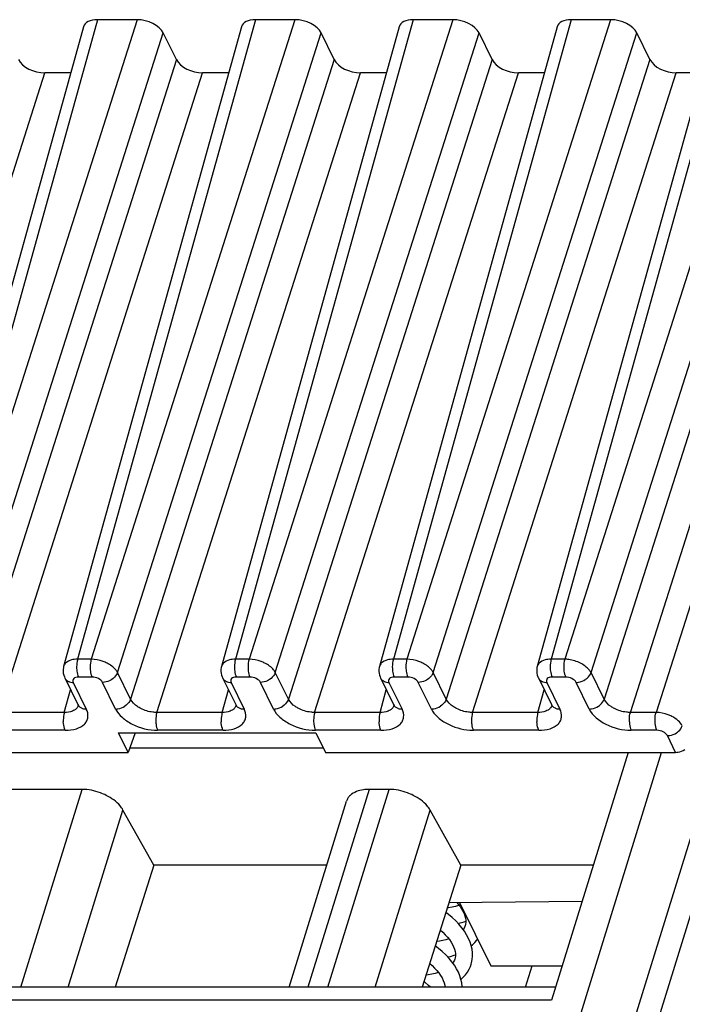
# Model space of a CAD drawing. Header units: millimetres. Extents: x 0 to 841, y 0 to 594.
# Tile 160 of 237: x 519 to 534, y 147 to 170. Entities that reach past the tile are written whole.
import ezdxf

# ---------------------------------------------------------------- set-up
doc = ezdxf.new("R2010")
doc.units = ezdxf.units.MM
doc.header["$LTSCALE"] = 46.255
doc.layers.get('0').update_dxf_attribs({"linetype": 'CONTINUOUS'})

msp = doc.modelspace()

# ---------------------------------------------------------------- linework, layer by layer
at = {"color": 9, "linetype": 'CONTINUOUS'}
for p, q in [((520.45824, 169.74045), (516.30859, 154.80576)), ((521.37944, 169.74045), (516.62512, 154.80576)), ((524.14248, 169.74045), (519.99283, 154.80576)), ((525.06368, 169.74045), (520.30936, 154.80576)), ((527.82673, 169.74045), (523.67708, 154.80576)), ((528.74793, 169.74045), (523.99361, 154.80576)), ((531.51097, 169.74045), (527.36132, 154.80576)), ((532.43217, 169.74045), (527.67785, 154.80576)), ((535.19522, 169.74045), (531.04556, 154.80576)), ((536.11642, 169.74045), (531.3621, 154.80576)), ((517.23808, 154.495), (521.9924, 169.42969)), ((520.92232, 154.495), (525.67664, 169.42969)), ((524.60657, 154.495), (529.36089, 169.42969)), ((528.29081, 154.495), (533.04513, 169.42969)), ((531.97506, 154.49498), (536.72937, 169.42969)), ((522.29749, 168.80799), (517.54317, 153.8733)), ((525.98173, 168.80799), (521.22741, 153.8733)), ((529.66597, 168.80799), (524.91165, 153.8733)), ((533.35022, 168.80799), (528.5959, 153.8733)), ((537.03446, 168.80799), (532.28014, 153.8733)), ((514.47188, 153.56254), (519.2262, 168.49723)), ((518.15612, 153.56254), (522.91044, 168.49723)), ((521.84037, 153.56254), (526.59469, 168.49723)), ((525.52461, 153.56254), (530.27893, 168.49723)), ((529.20886, 153.56254), (533.96318, 168.49723)), ((532.8931, 153.56254), (537.64742, 168.49723)), ((538.24625, 168.49723), (533.49193, 153.56254)), ((537.5523, 159.38319), (519.12325, 99.74675)), ((520.30936, 154.80576), (519.99283, 154.80576)), ((523.99361, 154.80576), (523.67708, 154.80576)), ((527.67785, 154.80576), (527.36132, 154.80576)), ((531.3621, 154.80576), (531.04556, 154.80576)), ((520.32951, 154.38841), (520.01298, 154.38841)), ((521.22741, 153.8733), (520.92232, 154.495)), ((524.01376, 154.38841), (523.69722, 154.38841)), ((524.91165, 153.8733), (524.60657, 154.495)), ((527.698, 154.38841), (527.38146, 154.38841)), ((528.5959, 153.8733), (528.29081, 154.495)), ((531.38225, 154.38841), (531.06571, 154.38841)), ((532.28014, 153.8733), (531.97506, 154.49498)), ((519.682, 153.56254), (519.82796, 154.08786)), ((519.88979, 154.26411), (520.19488, 153.6424)), ((520.87978, 153.6424), (520.57469, 154.26411)), ((523.36624, 153.56254), (523.51296, 154.09058)), ((523.57404, 154.26411), (523.87913, 153.6424)), ((524.56403, 153.6424), (524.25894, 154.26411)), ((527.05048, 153.56254), (527.1972, 154.09058)), ((527.25828, 154.26411), (527.56337, 153.6424)), ((528.24827, 153.6424), (527.94318, 154.26411)), ((530.73473, 153.56254), (530.88145, 154.09058)), ((530.94252, 154.26411), (531.24761, 153.6424)), ((531.93251, 153.6424), (531.62742, 154.26411)), ((519.682, 153.56254), (518.15612, 153.56254)), ((523.36624, 153.56254), (521.84037, 153.56254)), ((527.05048, 153.56254), (525.52461, 153.56254)), ((530.73473, 153.56254), (529.20886, 153.56254)), ((533.49193, 153.56254), (532.8931, 153.56254)), ((519.70214, 153.14519), (518.17627, 153.14519)), ((523.38639, 153.14519), (521.86051, 153.14519)), ((527.07063, 153.14519), (525.54476, 153.14519)), ((530.75487, 153.14519), (529.229, 153.14519)), ((533.51208, 153.14519), (532.91324, 153.14519)), ((533.94907, 152.63002), (533.75726, 153.02089)), ((517.28112, 99.74675), (533.62329, 152.63002)), ((518.66821, 147.147), (520.09544, 151.76549)), ((526.79488, 151.76549), (525.36766, 147.147)), ((525.83407, 147.147), (527.26129, 151.76549)), ((519.77323, 147.147), (521.05121, 151.28254)), ((526.93909, 147.147), (528.21706, 151.28254)), ((531.05261, 146.84429), (511.1574, 146.84429))]:
    msp.add_line(p, q, dxfattribs=at)
at = {"color": 7, "linetype": 'CONTINUOUS'}
for p, q in [((521.37944, 169.74045), (520.45824, 169.74045)), ((525.06368, 169.74045), (524.14248, 169.74045)), ((528.74793, 169.74045), (527.82673, 169.74045)), ((532.43217, 169.74045), (531.51097, 169.74045)), ((520.13177, 169.5728), (515.98172, 154.63666)), ((523.81601, 169.5728), (519.66596, 154.63666)), ((527.50026, 169.5728), (523.35021, 154.63666)), ((531.1845, 169.5728), (527.03445, 154.63666)), ((534.86875, 169.5728), (530.71869, 154.63666)), ((522.29749, 168.80799), (521.9924, 169.42969)), ((525.98173, 168.80799), (525.67664, 169.42969)), ((529.66597, 168.80799), (529.36089, 169.42969)), ((533.35022, 168.80799), (533.04513, 169.42969)), ((519.83292, 168.49723), (519.2262, 168.49723)), ((523.51716, 168.49723), (522.91044, 168.49723)), ((527.20141, 168.49723), (526.59469, 168.49723)), ((530.88565, 168.49723), (530.27893, 168.49723)), ((534.5699, 168.49723), (533.96318, 168.49723)), ((518.47287, 99.42039), (536.99094, 159.3449)), ((519.69309, 154.36694), (519.99845, 153.7447)), ((523.37734, 154.36694), (523.68269, 153.7447)), ((527.06158, 154.36694), (527.36694, 153.7447)), ((530.74583, 154.36694), (531.05118, 153.7447)), ((520.94999, 153.08303), (525.5553, 153.08303)), ((521.1723, 152.63002), (520.94999, 153.08303)), ((521.33897, 153.08303), (521.1723, 152.63002)), ((525.5553, 153.08303), (525.7776, 152.63002)), ((521.21237, 152.73894), (525.72415, 152.73894)), ((512.90789, 152.63002), (521.1723, 152.63002)), ((525.7776, 152.63002), (533.94907, 152.63002)), ((532.84054, 152.63002), (531.05261, 146.84429)), ((520.09544, 151.76549), (518.26585, 151.76549)), ((527.26129, 151.76549), (526.79488, 151.76549)), ((524.92804, 147.147), (526.27102, 151.49291)), ((521.76736, 149.9951), (521.05121, 151.28254)), ((528.93322, 149.9951), (528.21706, 151.28254)), ((521.76736, 149.9951), (520.86929, 147.147)), ((525.80817, 149.9951), (521.76736, 149.9951)), ((528.93322, 149.9951), (528.03515, 147.147)), ((532.02628, 149.9951), (528.93322, 149.9951)), ((528.65775, 149.12149), (531.7677, 149.15834)), ((528.90888, 149.12446), (529.63365, 147.64755)), ((529.03772, 148.58569), (529.02984, 148.56281)), ((529.04499, 148.61434), (529.03679, 148.58266)), ((528.79567, 147.80241), (528.78683, 147.77706)), ((528.80311, 147.83191), (528.79471, 147.79929)), ((529.63365, 147.64755), (531.30084, 147.64755)), ((530.44414, 147.147), (530.60348, 147.64755)), ((531.14616, 147.147), (511.41117, 147.147))]:
    msp.add_line(p, q, dxfattribs=at)
for points in [[(519.66645, 154.6368), (519.65987, 154.60883), (519.65415, 154.56571), (519.65352, 154.52176), (519.65804, 154.47758), (519.66769, 154.43385), (519.68238, 154.39124), (519.69365, 154.36625)], [(523.35069, 154.6368), (523.34411, 154.60883), (523.33839, 154.56571), (523.33776, 154.52176), (523.34229, 154.47758), (523.35194, 154.43385), (523.36662, 154.39124), (523.37789, 154.36625)], [(527.03493, 154.6368), (527.02836, 154.60883), (527.02264, 154.56571), (527.02201, 154.52176), (527.02653, 154.47758), (527.03618, 154.43385), (527.05087, 154.39124), (527.06214, 154.36625)], [(530.71918, 154.6368), (530.7126, 154.60883), (530.70688, 154.56571), (530.70625, 154.52176), (530.71078, 154.47758), (530.72043, 154.43385), (530.73511, 154.39124), (530.74638, 154.36625)], [(519.999, 153.74396), (520.00101, 153.73967), (520.00544, 153.72816), (520.00684, 153.72292), (520.00697, 153.72255)], [(523.68325, 153.74396), (523.68525, 153.73967), (523.68969, 153.72816), (523.69108, 153.72292), (523.69122, 153.72255)], [(527.36749, 153.74396), (527.3695, 153.73967), (527.37393, 153.72816), (527.37533, 153.72292), (527.37546, 153.72255)], [(531.05174, 153.74396), (531.05374, 153.73967), (531.05817, 153.72816), (531.05957, 153.72292), (531.0597, 153.72255)], [(528.89833, 149.05588), (528.88361, 149.05071), (528.81114, 149.03033), (528.73324, 149.01328), (528.65031, 148.99983), (528.61827, 148.9963)], [(528.84255, 149.12368), (528.87517, 149.08608), (528.91828, 149.02987), (528.95541, 148.97422), (528.9865, 148.91945), (529.01174, 148.86536), (529.03085, 148.81265), (529.04381, 148.76156), (529.05071, 148.71139), (529.05122, 148.66213), (529.04499, 148.61434)], [(529.1769, 147.68126), (529.18737, 147.71846), (529.20198, 147.7928), (529.20884, 147.87023), (529.20752, 147.95075), (529.19759, 148.03359), (529.179, 148.1173), (529.15181, 148.20136), (529.11601, 148.28566), (529.07189, 148.36941), (529.01969, 148.45229), (528.95947, 148.53419), (528.8916, 148.61466), (528.81635, 148.69342), (528.73394, 148.77027), (528.64484, 148.8448), (528.58478, 148.89007)], [(528.87207, 148.6351), (528.91999, 148.64592), (529.0156, 148.6736), (529.05097, 148.68635)], [(529.02984, 148.56281), (529.01013, 148.52095), (528.99094, 148.49138)], [(528.45629, 148.48261), (528.51668, 148.42784), (528.57318, 148.37096), (528.62375, 148.31406), (528.66858, 148.25705), (528.7074, 148.20038), (528.74009, 148.1444), (528.76673, 148.08902), (528.787, 148.03498), (528.80087, 147.98255), (528.8084, 147.93112), (528.80926, 147.88072), (528.80311, 147.83191)], [(528.96589, 147.147), (528.96566, 147.16439), (528.9563, 147.24567), (528.93859, 147.32782), (528.91258, 147.41035), (528.87826, 147.49314), (528.83578, 147.57567), (528.78525, 147.65766), (528.7267, 147.73896), (528.66028, 147.81927), (528.58594, 147.89849), (528.50395, 147.9762), (528.41516, 148.05158), (528.33878, 148.10993)], [(528.6566, 148.27229), (528.65541, 148.27186), (528.58708, 148.25163), (528.51376, 148.23443), (528.43566, 148.22045), (528.37104, 148.21223)], [(529.18034, 148.11123), (529.20927, 148.13623), (529.26179, 148.19017), (529.30795, 148.24699), (529.32614, 148.27418)], [(528.62995, 147.85159), (528.69129, 147.86608), (528.77988, 147.89234), (528.80888, 147.90287)], [(528.21031, 147.70251), (528.26748, 147.65128), (528.32517, 147.59392), (528.37704, 147.53625), (528.42325, 147.47814), (528.46352, 147.4199), (528.49748, 147.36208), (528.52489, 147.30517), (528.54548, 147.24995), (528.55933, 147.19668), (528.56628, 147.147)], [(528.78683, 147.77706), (528.76646, 147.7348), (528.74886, 147.70819)], [(528.93865, 147.32753), (528.99349, 147.37871), (529.0461, 147.43801), (529.09147, 147.5005), (529.12951, 147.56579), (529.15993, 147.63295), (529.17729, 147.68253)], [(528.4145, 147.48914), (528.40756, 147.48664), (528.33596, 147.46594), (528.25861, 147.44846), (528.17588, 147.43452), (528.12391, 147.4285)], [(528.22583, 147.147), (528.17996, 147.18922), (528.0941, 147.26009), (528.07523, 147.27413)]]:
    msp.add_lwpolyline(points, dxfattribs=at)
at = {"color": 9, "linetype": 'CONTINUOUS'}
for centre, radius, start, end in [((519.83393, 154.43514), 0.15628, 206.152442, 221.541423), ((523.51817, 154.43514), 0.15628, 206.152442, 221.541423), ((527.20241, 154.43514), 0.15628, 206.152442, 221.541423), ((530.88666, 154.43514), 0.15628, 206.152442, 221.541423), ((519.88971, 154.56602), 0.30192, 265.545224, 270.015041), ((523.57396, 154.56602), 0.30192, 265.545224, 270.015041), ((527.2582, 154.56602), 0.30192, 265.545224, 270.015041), ((530.94245, 154.56602), 0.30192, 265.545224, 270.015041), ((519.828, 153.78589), 0.18987, 315.086978, 323.084163), ((520.13901, 153.81345), 0.1563, 206.064344, 221.545431), ((523.51224, 153.78589), 0.18987, 315.086978, 323.084163), ((523.82325, 153.81345), 0.1563, 206.064344, 221.545431), ((527.19648, 153.78589), 0.18987, 315.086978, 323.084163), ((527.5075, 153.81345), 0.1563, 206.064344, 221.545431), ((530.88073, 153.78589), 0.18987, 315.086978, 323.084163), ((531.19174, 153.81345), 0.1563, 206.064344, 221.545431), ((529.22984, 154.2891), 1.14391, 265.847641, 269.958175)]:
    msp.add_arc(centre, radius, start, end, dxfattribs=at)
at = {"color": 7, "linetype": 'CONTINUOUS'}
for centre, major_axis, ratio, start_param, end_param in [((520.61092, 169.4296), (0.47782, -0.14773), 0.57239492, 2.06604593, 3.15808391), ((521.53184, 169.4296), (0.47774, -0.14756), 0.57268648, 0.49491942, 2.06541116), ((524.29517, 169.4296), (0.47782, -0.14773), 0.57239492, 2.06604593, 3.15808391), ((525.21609, 169.4296), (0.47774, -0.14756), 0.57268648, 0.49491942, 2.06541116), ((527.97941, 169.4296), (0.47782, -0.14773), 0.57239492, 2.06604593, 3.15808391), ((528.90033, 169.4296), (0.47774, -0.14756), 0.57268648, 0.49491942, 2.06541116), ((531.66366, 169.4296), (0.47782, -0.14773), 0.57239492, 2.06604593, 3.15808391), ((532.58458, 169.4296), (0.47774, -0.14756), 0.57268648, 0.49491942, 2.06541116), ((519.0738, 168.80808), (0.47774, -0.14756), 0.57268648, 3.63651207, 5.20700381), ((522.75804, 168.80808), (0.47774, -0.14756), 0.57268648, 3.63651207, 5.20700381), ((526.44229, 168.80808), (0.47774, -0.14756), 0.57268648, 3.63651207, 5.20700381), ((530.12653, 168.80808), (0.47774, -0.14756), 0.57268648, 3.63651207, 5.20700381), ((533.81077, 168.80808), (0.47774, -0.14756), 0.57268648, 3.63651207, 5.20700381)]:
    msp.add_ellipse(centre, major_axis=major_axis, ratio=ratio, start_param=start_param, end_param=end_param, dxfattribs=at)
at = {"color": 9, "linetype": 'CONTINUOUS'}
for points, knots in [([(519.91502, 154.80038), (519.89401, 154.79757), (519.82118, 154.7837), (519.74887, 154.75097), (519.71142, 154.71303)], [0, 0, 0, 0, 0.28446801, 1, 1, 1, 1]), ([(519.99283, 154.80576), (519.98799, 154.78951), (519.97124, 154.71766), (519.96693, 154.64316), (519.96966, 154.5865)], [0, 0, 0, 0, 0.23018471, 1, 1, 1, 1]), ([(520.30937, 154.80575), (520.30453, 154.7895), (520.28777, 154.71766), (520.28346, 154.64316), (520.2862, 154.58651)], [0, 0, 0, 0, 0.23018675, 1, 1, 1, 1]), ([(520.67908, 154.71303), (520.6503, 154.72759), (520.53308, 154.77811), (520.40475, 154.80505), (520.30937, 154.80575)], [0, 0, 0, 0, 0.25271549, 1, 1, 1, 1]), ([(523.59926, 154.80038), (523.57825, 154.79757), (523.50543, 154.7837), (523.43311, 154.75097), (523.39566, 154.71303)], [0, 0, 0, 0, 0.28446801, 1, 1, 1, 1]), ([(523.67708, 154.80576), (523.67223, 154.78951), (523.65548, 154.71766), (523.65117, 154.64316), (523.6539, 154.5865)], [0, 0, 0, 0, 0.23018471, 1, 1, 1, 1]), ([(523.99362, 154.80575), (523.98877, 154.7895), (523.97202, 154.71766), (523.96771, 154.64316), (523.97044, 154.58651)], [0, 0, 0, 0, 0.23018675, 1, 1, 1, 1]), ([(524.36333, 154.71303), (524.33454, 154.72759), (524.21732, 154.77811), (524.08899, 154.80505), (523.99362, 154.80575)], [0, 0, 0, 0, 0.25271549, 1, 1, 1, 1]), ([(527.28351, 154.80038), (527.2625, 154.79757), (527.18967, 154.7837), (527.11736, 154.75097), (527.07991, 154.71303)], [0, 0, 0, 0, 0.28446801, 1, 1, 1, 1]), ([(527.36132, 154.80576), (527.35648, 154.78951), (527.33972, 154.71766), (527.33541, 154.64316), (527.33815, 154.5865)], [0, 0, 0, 0, 0.23018471, 1, 1, 1, 1]), ([(527.67786, 154.80575), (527.67301, 154.7895), (527.65626, 154.71766), (527.65195, 154.64316), (527.65468, 154.58651)], [0, 0, 0, 0, 0.23018675, 1, 1, 1, 1]), ([(528.04757, 154.71303), (528.01879, 154.72759), (527.90157, 154.77811), (527.77324, 154.80505), (527.67786, 154.80575)], [0, 0, 0, 0, 0.25271549, 1, 1, 1, 1]), ([(530.96775, 154.80038), (530.94674, 154.79757), (530.87392, 154.7837), (530.8016, 154.75097), (530.76415, 154.71303)], [0, 0, 0, 0, 0.28446801, 1, 1, 1, 1]), ([(531.04556, 154.80576), (531.04072, 154.78951), (531.02397, 154.71766), (531.01966, 154.64316), (531.02239, 154.5865)], [0, 0, 0, 0, 0.23018474, 1, 1, 1, 1]), ([(531.3621, 154.80576), (531.35726, 154.78953), (531.3403, 154.71773), (531.33619, 154.64319), (531.33892, 154.5865)], [0, 0, 0, 0, 0.22983316, 1, 1, 1, 1]), ([(531.73009, 154.71154), (531.64513, 154.75653), (531.52047, 154.79602), (531.39364, 154.8043), (531.36284, 154.80435)], [0, 0, 0, 0, 0.7573133, 1, 1, 1, 1]), ([(519.96966, 154.5865), (519.97057, 154.56759), (519.97669, 154.50022), (519.99145, 154.43228), (520.01298, 154.38841)], [0, 0, 0, 0, 0.27926236, 1, 1, 1, 1]), ([(520.2862, 154.58651), (520.28711, 154.56759), (520.29322, 154.50023), (520.30798, 154.43228), (520.32951, 154.38841)], [0, 0, 0, 0, 0.27926252, 1, 1, 1, 1]), ([(520.92232, 154.495), (520.91165, 154.51628), (520.85013, 154.60836), (520.75594, 154.67414), (520.67908, 154.71303)], [0, 0, 0, 0, 0.21645922, 1, 1, 1, 1]), ([(523.6539, 154.5865), (523.65482, 154.56759), (523.66093, 154.50022), (523.67569, 154.43228), (523.69722, 154.38841)], [0, 0, 0, 0, 0.27926236, 1, 1, 1, 1]), ([(523.97044, 154.58651), (523.97135, 154.56759), (523.97746, 154.50023), (523.99223, 154.43228), (524.01375, 154.38841)], [0, 0, 0, 0, 0.27926252, 1, 1, 1, 1]), ([(524.60657, 154.495), (524.59589, 154.51628), (524.53437, 154.60836), (524.44019, 154.67414), (524.36332, 154.71303)], [0, 0, 0, 0, 0.21645922, 1, 1, 1, 1]), ([(527.33815, 154.5865), (527.33906, 154.56759), (527.34517, 154.50022), (527.35994, 154.43228), (527.38147, 154.38841)], [0, 0, 0, 0, 0.27926236, 1, 1, 1, 1]), ([(527.65468, 154.58651), (527.6556, 154.56759), (527.66171, 154.50023), (527.67647, 154.43228), (527.698, 154.38841)], [0, 0, 0, 0, 0.27926252, 1, 1, 1, 1]), ([(528.29081, 154.495), (528.28014, 154.51628), (528.21862, 154.60836), (528.12443, 154.67414), (528.04757, 154.71303)], [0, 0, 0, 0, 0.21645922, 1, 1, 1, 1]), ([(531.02239, 154.5865), (531.02331, 154.56759), (531.02942, 154.50022), (531.04418, 154.43228), (531.06571, 154.38841)], [0, 0, 0, 0, 0.27926236, 1, 1, 1, 1]), ([(531.33892, 154.5865), (531.33984, 154.56754), (531.34579, 154.50015), (531.36073, 154.43224), (531.38224, 154.38841)], [0, 0, 0, 0, 0.27996095, 1, 1, 1, 1]), ([(531.97108, 154.49499), (531.95968, 154.51591), (531.89662, 154.60543), (531.80525, 154.67177), (531.7301, 154.71157)], [0, 0, 0, 0, 0.2188987, 1, 1, 1, 1]), ([(519.71695, 154.3315), (519.73323, 154.31316), (519.76153, 154.29337), (519.79243, 154.28102), (519.80075, 154.2782)], [0, 0, 0, 0, 0.73632316, 1, 1, 1, 1]), ([(520.01298, 154.38841), (519.9908, 154.38841), (519.95049, 154.38372), (519.89917, 154.35811), (519.87425, 154.31127), (519.88263, 154.27859), (519.88979, 154.26411)], [0, 0, 0, 0, 0.31103097, 0.5625505, 0.77339407, 1, 1, 1, 1]), ([(520.57469, 154.26411), (520.55546, 154.30331), (520.47403, 154.3647), (520.38034, 154.3885), (520.32951, 154.38841)], [0, 0, 0, 0, 0.46206384, 1, 1, 1, 1]), ([(520.78919, 154.33149), (520.7731, 154.32081), (520.70725, 154.28384), (520.63089, 154.26411), (520.57469, 154.26411)], [0, 0, 0, 0, 0.25575644, 1, 1, 1, 1]), ([(520.92232, 154.495), (520.91715, 154.47931), (520.88741, 154.4144), (520.83459, 154.36165), (520.78919, 154.33149)], [0, 0, 0, 0, 0.23262028, 1, 1, 1, 1]), ([(523.4012, 154.3315), (523.41747, 154.31316), (523.44577, 154.29337), (523.47668, 154.28102), (523.48499, 154.2782)], [0, 0, 0, 0, 0.73632316, 1, 1, 1, 1]), ([(523.69722, 154.38841), (523.67505, 154.38841), (523.63473, 154.38372), (523.58341, 154.35811), (523.55849, 154.31127), (523.56687, 154.27859), (523.57404, 154.26411)], [0, 0, 0, 0, 0.31103097, 0.5625505, 0.77339407, 1, 1, 1, 1]), ([(524.25894, 154.26411), (524.2397, 154.30331), (524.15828, 154.3647), (524.06459, 154.3885), (524.01376, 154.38841)], [0, 0, 0, 0, 0.46206384, 1, 1, 1, 1]), ([(524.47344, 154.33149), (524.45735, 154.32081), (524.39149, 154.28384), (524.31513, 154.26411), (524.25894, 154.26411)], [0, 0, 0, 0, 0.25575644, 1, 1, 1, 1]), ([(524.60657, 154.495), (524.6014, 154.47931), (524.57165, 154.4144), (524.51883, 154.36165), (524.47344, 154.33149)], [0, 0, 0, 0, 0.23262028, 1, 1, 1, 1]), ([(527.08544, 154.3315), (527.10172, 154.31316), (527.13002, 154.29337), (527.16092, 154.28102), (527.16923, 154.2782)], [0, 0, 0, 0, 0.73632316, 1, 1, 1, 1]), ([(527.38146, 154.38841), (527.35929, 154.38841), (527.31898, 154.38372), (527.26765, 154.35811), (527.24274, 154.31127), (527.25112, 154.27859), (527.25828, 154.26411)], [0, 0, 0, 0, 0.31103097, 0.5625505, 0.77339407, 1, 1, 1, 1]), ([(527.94318, 154.26411), (527.92395, 154.30331), (527.84252, 154.3647), (527.74883, 154.3885), (527.698, 154.38841)], [0, 0, 0, 0, 0.46206384, 1, 1, 1, 1]), ([(528.15768, 154.33149), (528.14159, 154.32081), (528.07574, 154.28384), (527.99938, 154.26411), (527.94318, 154.26411)], [0, 0, 0, 0, 0.25575644, 1, 1, 1, 1]), ([(528.29081, 154.495), (528.28564, 154.47931), (528.2559, 154.4144), (528.20308, 154.36165), (528.15768, 154.33149)], [0, 0, 0, 0, 0.23262028, 1, 1, 1, 1]), ([(530.76969, 154.3315), (530.78596, 154.31316), (530.81426, 154.29337), (530.84516, 154.28102), (530.85348, 154.2782)], [0, 0, 0, 0, 0.73632316, 1, 1, 1, 1]), ([(531.06571, 154.38841), (531.04354, 154.38841), (531.00322, 154.38372), (530.9519, 154.35811), (530.92698, 154.31127), (530.93536, 154.27859), (530.94252, 154.26411)], [0, 0, 0, 0, 0.31103097, 0.5625505, 0.77339407, 1, 1, 1, 1]), ([(531.62742, 154.26411), (531.60784, 154.30311), (531.52701, 154.36522), (531.43309, 154.38751), (531.38225, 154.38841)], [0, 0, 0, 0, 0.46183617, 1, 1, 1, 1]), ([(531.62743, 154.26411), (531.64566, 154.26421), (531.72081, 154.2713), (531.79351, 154.30081), (531.84074, 154.33284)], [0, 0, 0, 0, 0.242144, 1, 1, 1, 1]), ([(521.22742, 153.8733), (521.22225, 153.85761), (521.19251, 153.79269), (521.13968, 153.73994), (521.09428, 153.70978)], [0, 0, 0, 0, 0.23262178, 1, 1, 1, 1]), ([(521.46955, 153.65182), (521.44191, 153.66586), (521.34735, 153.72153), (521.26158, 153.80172), (521.22742, 153.87328)], [0, 0, 0, 0, 0.2810992, 1, 1, 1, 1]), ([(524.91167, 153.8733), (524.9065, 153.85761), (524.87675, 153.79269), (524.82393, 153.73994), (524.77853, 153.70978)], [0, 0, 0, 0, 0.23262178, 1, 1, 1, 1]), ([(525.15379, 153.65182), (525.12615, 153.66586), (525.0316, 153.72153), (524.94583, 153.80172), (524.91166, 153.87328)], [0, 0, 0, 0, 0.2810992, 1, 1, 1, 1]), ([(528.59591, 153.8733), (528.59074, 153.85761), (528.561, 153.79269), (528.50817, 153.73994), (528.46277, 153.70978)], [0, 0, 0, 0, 0.23262178, 1, 1, 1, 1]), ([(528.83804, 153.65182), (528.81039, 153.66586), (528.71584, 153.72153), (528.63007, 153.80172), (528.5959, 153.87328)], [0, 0, 0, 0, 0.2810992, 1, 1, 1, 1]), ([(532.14701, 153.70979), (532.16283, 153.72029), (532.21879, 153.76367), (532.26388, 153.82395), (532.28014, 153.8733)], [0, 0, 0, 0, 0.26759372, 1, 1, 1, 1]), ([(532.52229, 153.65183), (532.49458, 153.66585), (532.39984, 153.7213), (532.31445, 153.80183), (532.28014, 153.8733)], [0, 0, 0, 0, 0.28143403, 1, 1, 1, 1]), ([(519.9179, 153.61724), (519.90246, 153.60788), (519.82877, 153.57258), (519.74525, 153.56188), (519.68199, 153.56253)], [0, 0, 0, 0, 0.2220523, 1, 1, 1, 1]), ([(519.70214, 153.14519), (519.79085, 153.14509), (519.95226, 153.16335), (520.12987, 153.25447), (520.21053, 153.36273), (520.24769, 153.4853), (520.22336, 153.58437), (520.19488, 153.6424)], [0, 0, 0, 0, 0.31021664, 0.56082707, 0.66931171, 0.77393403, 1, 1, 1, 1]), ([(520.02203, 153.70979), (520.03835, 153.69141), (520.06673, 153.67158), (520.09772, 153.65923), (520.10606, 153.65641)], [0, 0, 0, 0, 0.736284, 1, 1, 1, 1]), ([(520.87978, 153.6424), (520.89808, 153.6424), (520.9735, 153.64909), (521.0466, 153.67811), (521.09428, 153.70978)], [0, 0, 0, 0, 0.24219808, 1, 1, 1, 1]), ([(520.87978, 153.6424), (520.91517, 153.5699), (521.03314, 153.43128), (521.35307, 153.2233), (521.65717, 153.14519), (521.86051, 153.14519)], [0, 0, 0, 0, 0.2122598, 0.46498156, 1, 1, 1, 1]), ([(521.84037, 153.56254), (521.80932, 153.56226), (521.68158, 153.56992), (521.55581, 153.60801), (521.46956, 153.65183)], [0, 0, 0, 0, 0.24297585, 1, 1, 1, 1]), ([(523.60215, 153.61724), (523.58671, 153.60788), (523.51301, 153.57258), (523.42949, 153.56188), (523.36623, 153.56253)], [0, 0, 0, 0, 0.2220523, 1, 1, 1, 1]), ([(523.38639, 153.14519), (523.4751, 153.14509), (523.63651, 153.16335), (523.81411, 153.25447), (523.89478, 153.36273), (523.93194, 153.4853), (523.90761, 153.58437), (523.87913, 153.6424)], [0, 0, 0, 0, 0.31021664, 0.56082707, 0.66931171, 0.77393403, 1, 1, 1, 1]), ([(523.70628, 153.70979), (523.72259, 153.69141), (523.75098, 153.67158), (523.78197, 153.65923), (523.79031, 153.65641)], [0, 0, 0, 0, 0.736284, 1, 1, 1, 1]), ([(524.56403, 153.6424), (524.58232, 153.6424), (524.65774, 153.64909), (524.73085, 153.67811), (524.77853, 153.70978)], [0, 0, 0, 0, 0.24219808, 1, 1, 1, 1]), ([(524.56403, 153.6424), (524.59942, 153.5699), (524.71738, 153.43128), (525.03732, 153.2233), (525.34141, 153.14519), (525.54476, 153.14519)], [0, 0, 0, 0, 0.2122598, 0.46498156, 1, 1, 1, 1]), ([(525.52461, 153.56254), (525.49356, 153.56226), (525.36582, 153.56992), (525.24005, 153.60801), (525.1538, 153.65183)], [0, 0, 0, 0, 0.24297585, 1, 1, 1, 1]), ([(527.28639, 153.61724), (527.27095, 153.60788), (527.19726, 153.57258), (527.11374, 153.56188), (527.05047, 153.56253)], [0, 0, 0, 0, 0.2220523, 1, 1, 1, 1]), ([(527.07063, 153.14519), (527.15934, 153.14509), (527.32075, 153.16335), (527.49835, 153.25447), (527.57902, 153.36273), (527.61618, 153.4853), (527.59185, 153.58437), (527.56337, 153.6424)], [0, 0, 0, 0, 0.31021664, 0.56082707, 0.66931171, 0.77393403, 1, 1, 1, 1]), ([(527.39052, 153.70979), (527.40684, 153.69141), (527.43522, 153.67158), (527.46621, 153.65923), (527.47455, 153.65641)], [0, 0, 0, 0, 0.736284, 1, 1, 1, 1]), ([(528.24827, 153.6424), (528.26656, 153.6424), (528.34199, 153.64909), (528.41509, 153.67811), (528.46277, 153.70978)], [0, 0, 0, 0, 0.24219808, 1, 1, 1, 1]), ([(528.24827, 153.6424), (528.28097, 153.57542), (528.38701, 153.44637), (528.67882, 153.24449), (528.957, 153.16185), (529.14701, 153.14819)], [0, 0, 0, 0, 0.21102271, 0.46068274, 1, 1, 1, 1]), ([(529.20886, 153.56254), (529.17781, 153.56226), (529.05007, 153.56992), (528.9243, 153.60801), (528.83804, 153.65183)], [0, 0, 0, 0, 0.24297585, 1, 1, 1, 1]), ([(530.97063, 153.61724), (530.95519, 153.60788), (530.8815, 153.57258), (530.79798, 153.56188), (530.73472, 153.56253)], [0, 0, 0, 0, 0.2220523, 1, 1, 1, 1]), ([(530.75487, 153.14519), (530.84358, 153.14509), (531.00499, 153.16335), (531.1826, 153.25447), (531.26326, 153.36273), (531.30043, 153.4853), (531.27609, 153.58437), (531.24761, 153.6424)], [0, 0, 0, 0, 0.31021664, 0.56082707, 0.66931171, 0.77393403, 1, 1, 1, 1]), ([(531.07476, 153.70979), (531.09108, 153.69141), (531.11946, 153.67158), (531.15045, 153.65923), (531.15879, 153.65641)], [0, 0, 0, 0, 0.736284, 1, 1, 1, 1]), ([(531.93251, 153.6424), (531.95081, 153.6424), (532.02623, 153.64909), (532.09933, 153.67812), (532.14701, 153.70979)], [0, 0, 0, 0, 0.24220118, 1, 1, 1, 1]), ([(531.93251, 153.6424), (532.01149, 153.48667), (532.33398, 153.2388), (532.70991, 153.14658), (532.91324, 153.14519)], [0, 0, 0, 0, 0.4620027, 1, 1, 1, 1]), ([(532.89309, 153.56253), (532.86206, 153.56221), (532.73434, 153.57024), (532.60862, 153.60814), (532.52228, 153.65182)], [0, 0, 0, 0, 0.24284898, 1, 1, 1, 1]), ([(519.68199, 153.56255), (519.67715, 153.5463), (519.66039, 153.47445), (519.65608, 153.39994), (519.65882, 153.34328)], [0, 0, 0, 0, 0.23018577, 1, 1, 1, 1]), ([(521.84037, 153.56254), (521.83552, 153.54629), (521.81877, 153.47444), (521.81446, 153.39994), (521.8172, 153.34328)], [0, 0, 0, 0, 0.23018472, 1, 1, 1, 1]), ([(523.36624, 153.56255), (523.36139, 153.5463), (523.34464, 153.47445), (523.34033, 153.39994), (523.34306, 153.34328)], [0, 0, 0, 0, 0.23018577, 1, 1, 1, 1]), ([(525.52461, 153.56254), (525.51977, 153.54629), (525.50301, 153.47444), (525.49871, 153.39994), (525.50144, 153.34328)], [0, 0, 0, 0, 0.23018472, 1, 1, 1, 1]), ([(527.05048, 153.56255), (527.04563, 153.5463), (527.02888, 153.47445), (527.02457, 153.39994), (527.02731, 153.34328)], [0, 0, 0, 0, 0.23018577, 1, 1, 1, 1]), ([(529.20886, 153.56254), (529.20401, 153.54629), (529.18726, 153.47444), (529.18295, 153.39994), (529.18568, 153.34328)], [0, 0, 0, 0, 0.23018472, 1, 1, 1, 1]), ([(530.73472, 153.56255), (530.72988, 153.5463), (530.71313, 153.47445), (530.70882, 153.39994), (530.71155, 153.34328)], [0, 0, 0, 0, 0.23018577, 1, 1, 1, 1]), ([(532.86992, 153.34328), (532.86899, 153.3626), (532.8685, 153.43622), (532.87758, 153.51048), (532.8931, 153.56255)], [0, 0, 0, 0, 0.26249475, 1, 1, 1, 1]), ([(533.46876, 153.34328), (533.46783, 153.3626), (533.46734, 153.43622), (533.47641, 153.51048), (533.49193, 153.56254)], [0, 0, 0, 0, 0.2624969, 1, 1, 1, 1]), ([(533.86165, 153.46981), (533.83288, 153.48442), (533.71573, 153.5352), (533.58731, 153.56168), (533.49193, 153.56254)], [0, 0, 0, 0, 0.25275051, 1, 1, 1, 1]), ([(534.10487, 153.25179), (534.0825, 153.29672), (534.00798, 153.38198), (533.91508, 153.44266), (533.86165, 153.46981)], [0, 0, 0, 0, 0.45577713, 1, 1, 1, 1]), ([(519.70214, 153.14519), (519.69573, 153.15825), (519.67123, 153.22174), (519.66139, 153.29005), (519.65882, 153.34328)], [0, 0, 0, 0, 0.21443561, 1, 1, 1, 1]), ([(521.8172, 153.34328), (521.81811, 153.32437), (521.82422, 153.257), (521.83899, 153.18906), (521.86051, 153.14519)], [0, 0, 0, 0, 0.27926253, 1, 1, 1, 1]), ([(523.38639, 153.14519), (523.37998, 153.15825), (523.35548, 153.22174), (523.34563, 153.29005), (523.34306, 153.34328)], [0, 0, 0, 0, 0.21443561, 1, 1, 1, 1]), ([(525.50144, 153.34328), (525.50235, 153.32437), (525.50847, 153.257), (525.52323, 153.18906), (525.54476, 153.14519)], [0, 0, 0, 0, 0.27926253, 1, 1, 1, 1]), ([(527.07063, 153.14519), (527.06422, 153.15825), (527.03972, 153.22174), (527.02988, 153.29005), (527.02731, 153.34328)], [0, 0, 0, 0, 0.21443561, 1, 1, 1, 1]), ([(529.18568, 153.34328), (529.1866, 153.32437), (529.19271, 153.257), (529.20747, 153.18906), (529.229, 153.14519)], [0, 0, 0, 0, 0.27926253, 1, 1, 1, 1]), ([(530.75487, 153.14519), (530.74846, 153.15825), (530.72396, 153.22174), (530.71412, 153.29005), (530.71155, 153.34328)], [0, 0, 0, 0, 0.21443561, 1, 1, 1, 1]), ([(532.86992, 153.34328), (532.87084, 153.32437), (532.87695, 153.257), (532.89172, 153.18906), (532.91325, 153.14519)], [0, 0, 0, 0, 0.27926877, 1, 1, 1, 1]), ([(533.51208, 153.14519), (533.50567, 153.15825), (533.48117, 153.22174), (533.47133, 153.29005), (533.46876, 153.34328)], [0, 0, 0, 0, 0.21444287, 1, 1, 1, 1]), ([(533.75726, 153.02089), (533.73815, 153.06013), (533.65654, 153.12147), (533.56292, 153.14519), (533.51208, 153.14519)], [0, 0, 0, 0, 0.46190477, 1, 1, 1, 1]), ([(533.97175, 153.08828), (533.98756, 153.09878), (534.04352, 153.14217), (534.08861, 153.20244), (534.10487, 153.25179)], [0, 0, 0, 0, 0.26759048, 1, 1, 1, 1]), ([(533.75726, 153.02089), (533.77555, 153.02089), (533.85098, 153.02758), (533.92407, 153.05661), (533.97175, 153.08828)], [0, 0, 0, 0, 0.24220058, 1, 1, 1, 1])]:
    msp.add_open_spline(points, degree=3, knots=knots, dxfattribs=at)
for points in [[(519.99283, 154.80576), (519.96683, 154.80553), (519.94079, 154.80383), (519.91502, 154.80038)], [(523.67708, 154.80576), (523.65108, 154.80553), (523.62503, 154.80383), (523.59926, 154.80038)], [(527.36132, 154.80576), (527.33532, 154.80553), (527.30928, 154.80383), (527.28351, 154.80038)], [(531.04556, 154.80576), (531.01957, 154.80553), (530.99352, 154.80383), (530.96775, 154.80038)], [(519.71142, 154.71303), (519.6907, 154.69203), (519.67433, 154.66523), (519.66645, 154.6368)], [(523.39566, 154.71303), (523.37494, 154.69203), (523.35857, 154.66523), (523.35069, 154.6368)], [(527.07991, 154.71303), (527.05918, 154.69203), (527.04281, 154.66523), (527.03493, 154.6368)], [(530.76415, 154.71303), (530.74343, 154.69203), (530.72706, 154.66523), (530.71918, 154.6368)], [(519.80075, 154.2782), (519.82184, 154.27104), (519.84406, 154.26676), (519.86626, 154.26502)], [(523.48499, 154.2782), (523.50609, 154.27104), (523.5283, 154.26676), (523.55051, 154.26502)], [(527.16923, 154.2782), (527.19033, 154.27104), (527.21254, 154.26676), (527.23475, 154.26502)], [(530.85348, 154.2782), (530.87457, 154.27104), (530.89679, 154.26676), (530.919, 154.26502)], [(519.94175, 153.63359), (519.93414, 153.62769), (519.92614, 153.62224), (519.9179, 153.61724)], [(519.96245, 153.65182), (519.95597, 153.6453), (519.94902, 153.63922), (519.94175, 153.63359)], [(520.00757, 153.72727), (520.00184, 153.70742), (519.99219, 153.68838), (519.9798, 153.67184)], [(520.10606, 153.65641), (520.13446, 153.64681), (520.16491, 153.6424), (520.19488, 153.6424)], [(523.626, 153.63359), (523.61838, 153.62769), (523.61039, 153.62224), (523.60215, 153.61724)], [(523.64669, 153.65182), (523.64021, 153.6453), (523.63326, 153.63922), (523.626, 153.63359)], [(523.69182, 153.72727), (523.68609, 153.70742), (523.67644, 153.68838), (523.66404, 153.67184)], [(523.79031, 153.65641), (523.8187, 153.64681), (523.84915, 153.6424), (523.87913, 153.6424)], [(527.31024, 153.63359), (527.30262, 153.62769), (527.29463, 153.62224), (527.28639, 153.61724)], [(527.33094, 153.65182), (527.32445, 153.6453), (527.31751, 153.63922), (527.31024, 153.63359)], [(527.37606, 153.72727), (527.37033, 153.70742), (527.36068, 153.68838), (527.34829, 153.67184)], [(527.47455, 153.65641), (527.50294, 153.64681), (527.5334, 153.6424), (527.56337, 153.6424)], [(530.99449, 153.63359), (530.98687, 153.62769), (530.97887, 153.62224), (530.97063, 153.61724)], [(531.01518, 153.65182), (531.0087, 153.6453), (531.00175, 153.63922), (530.99449, 153.63359)], [(531.0603, 153.72727), (531.05458, 153.70742), (531.04492, 153.68838), (531.03253, 153.67184)], [(531.15879, 153.65641), (531.18719, 153.64681), (531.21764, 153.6424), (531.24761, 153.6424)]]:
    msp.add_open_spline(points, degree=3, dxfattribs=at)
at = {"color": 7, "linetype": 'CONTINUOUS'}
for points, knots in [([(531.84192, 154.33149), (531.85778, 154.34202), (531.91395, 154.38518), (531.9588, 154.44568), (531.97505, 154.495)], [0, 0, 0, 0, 0.26818497, 1, 1, 1, 1]), ([(533.94907, 152.63002), (533.96736, 152.63002), (534.04288, 152.63626), (534.11612, 152.66491), (534.16425, 152.69601)], [0, 0, 0, 0, 0.24200572, 1, 1, 1, 1]), ([(520.66171, 151.62602), (520.61745, 151.64839), (520.43817, 151.72606), (520.24119, 151.76549), (520.09544, 151.76549)], [0, 0, 0, 0, 0.25386908, 1, 1, 1, 1]), ([(526.79488, 151.76549), (526.75036, 151.76549), (526.5965, 151.75596), (526.43681, 151.70182), (526.35609, 151.62602)], [0, 0, 0, 0, 0.28674265, 1, 1, 1, 1]), ([(527.82756, 151.62602), (527.7833, 151.64839), (527.60403, 151.72606), (527.40704, 151.76549), (527.26129, 151.76549)], [0, 0, 0, 0, 0.25386908, 1, 1, 1, 1]), ([(521.05121, 151.28254), (521.03231, 151.31651), (520.93108, 151.45993), (520.78282, 151.56482), (520.66171, 151.62602)], [0, 0, 0, 0, 0.22267824, 1, 1, 1, 1]), ([(526.35609, 151.62602), (526.34606, 151.6166), (526.30952, 151.57821), (526.28258, 151.5304), (526.27099, 151.49293)], [0, 0, 0, 0, 0.2596683, 1, 1, 1, 1]), ([(528.21706, 151.28254), (528.19817, 151.31651), (528.09694, 151.45993), (527.94868, 151.56482), (527.82756, 151.62602)], [0, 0, 0, 0, 0.22267824, 1, 1, 1, 1])]:
    msp.add_open_spline(points, degree=3, knots=knots, dxfattribs=at)

doc.saveas('drawing.dxf')
